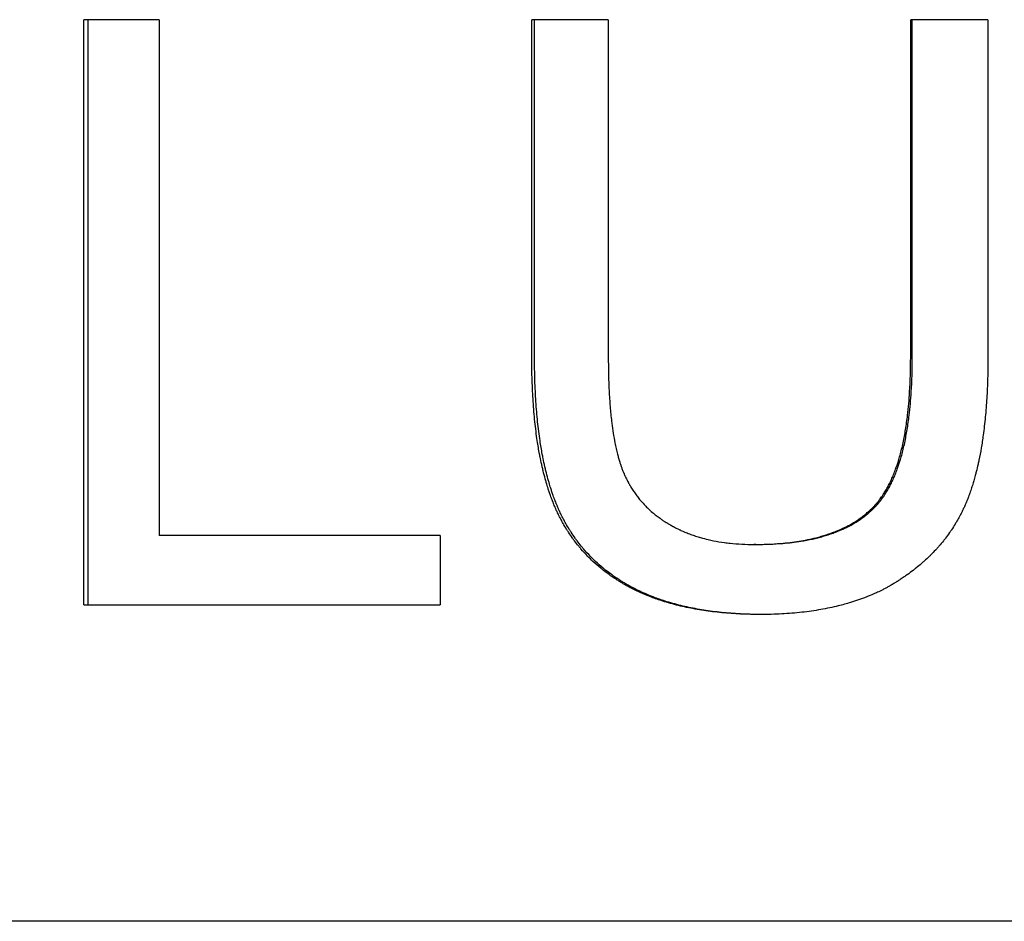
# Model space of a CAD drawing. Extents: x 0 to 11.5, y -3.1 to 8.
# Tile 5 of 11: x 7.21 to 7.816, y 4.27 to 4.825. Entities that reach past the tile are written whole.
import ezdxf

# ---------------------------------------------------------------- set-up
doc = ezdxf.new("R2010")
doc.units = 0
doc.header["$MEASUREMENT"] = 0
doc.layers.get('0').update_dxf_attribs({"linetype": 'CONTINUOUS'})

msp = doc.modelspace()

# ---------------------------------------------------------------- linework, layer by layer
for p, q in [((7.29588, 4.82486), (7.24964, 4.82486)), ((7.24964, 4.46486), (7.24964, 4.82486)), ((7.29588, 4.82486), (7.29588, 4.50739)), ((7.5725, 4.82486), (7.52539, 4.82486)), ((7.52539, 4.61687), (7.52539, 4.82486)), ((7.5725, 4.82486), (7.5725, 4.61715)), ((7.75865, 4.61715), (7.75865, 4.82486)), ((7.8062, 4.82486), (7.75865, 4.82486)), ((7.8062, 4.82486), (7.8062, 4.61687)), ((7.46897, 4.50739), (7.29588, 4.50739)), ((7.46897, 4.50739), (7.46897, 4.46486)), ((7.66341, 4.50191), (7.66213, 4.50191)), ((7.24964, 4.46486), (7.46897, 4.46486)), ((11.27, 4.27), (4.87, 4.27))]:
    msp.add_line(p, q)
for points in [[(7.25221, 4.46486), (7.25221, 4.58486), (7.25221, 4.70486), (7.25221, 4.82486)], [(7.52709, 4.61687), (7.52709, 4.6862), (7.52709, 4.75553), (7.52709, 4.82486)], [(7.75962, 4.61715), (7.75962, 4.68639), (7.75962, 4.75562), (7.75962, 4.82486)]]:
    msp.add_open_spline(points, degree=3)
for points, knots in [([(7.66622, 4.45883), (7.66204, 4.45883), (7.65796, 4.45892), (7.65398, 4.4591), (7.65, 4.45928), (7.64611, 4.45955), (7.64232, 4.45992), (7.64042, 4.4601), (7.63855, 4.4603), (7.6367, 4.46053), (7.633, 4.46098), (7.6294, 4.46153), (7.62589, 4.46216), (7.62414, 4.46248), (7.62241, 4.46282), (7.6207, 4.46318), (7.61729, 4.46391), (7.61397, 4.46472), (7.61075, 4.46563), (7.60913, 4.46609), (7.60755, 4.46656), (7.60598, 4.46706), (7.60364, 4.46781), (7.60134, 4.46861), (7.5991, 4.46946), (7.59724, 4.47017), (7.59541, 4.47091), (7.59361, 4.47169), (7.59326, 4.47185), (7.5929, 4.47201), (7.59254, 4.47217), (7.59148, 4.47264), (7.59042, 4.47313), (7.58938, 4.47363), (7.58886, 4.47388), (7.58835, 4.47414), (7.58783, 4.4744), (7.58732, 4.47465), (7.58681, 4.47491), (7.5863, 4.47518), (7.58613, 4.47527), (7.58596, 4.47535), (7.5858, 4.47544), (7.58529, 4.47571), (7.58479, 4.47598), (7.58429, 4.47625), (7.58396, 4.47643), (7.58363, 4.47661), (7.5833, 4.4768), (7.58314, 4.47689), (7.58297, 4.47698), (7.58281, 4.47708), (7.58232, 4.47735), (7.58183, 4.47763), (7.58135, 4.47792), (7.58102, 4.47811), (7.5807, 4.4783), (7.58038, 4.47849), (7.57974, 4.47887), (7.57911, 4.47926), (7.57848, 4.47965), (7.57817, 4.47985), (7.57785, 4.48005), (7.57754, 4.48025), (7.57661, 4.48085), (7.57569, 4.48146), (7.57478, 4.48208), (7.57418, 4.48249), (7.57358, 4.48291), (7.57299, 4.48333), (7.57181, 4.48418), (7.57065, 4.48505), (7.56951, 4.48594), (7.56894, 4.48638), (7.56838, 4.48683), (7.56782, 4.48729), (7.56615, 4.48865), (7.56454, 4.49006), (7.56298, 4.49152), (7.56194, 4.49249), (7.56092, 4.49348), (7.55993, 4.49449), (7.55844, 4.49601), (7.557, 4.49757), (7.55562, 4.49918), (7.55516, 4.49971), (7.55471, 4.50025), (7.55426, 4.5008), (7.55336, 4.50189), (7.55249, 4.50301), (7.55164, 4.50414), (7.55121, 4.50471), (7.55079, 4.50528), (7.55038, 4.50585), (7.54955, 4.50701), (7.54875, 4.50818), (7.54797, 4.50938), (7.54758, 4.50997), (7.5472, 4.51058), (7.54682, 4.51118), (7.54607, 4.5124), (7.54534, 4.51363), (7.54463, 4.51489), (7.54428, 4.51552), (7.54393, 4.51615), (7.54359, 4.51679), (7.54308, 4.51774), (7.54258, 4.51871), (7.5421, 4.51969), (7.54193, 4.52002), (7.54177, 4.52035), (7.54161, 4.52068), (7.54138, 4.52117), (7.54114, 4.52167), (7.54091, 4.52217), (7.54083, 4.52233), (7.54076, 4.5225), (7.54068, 4.52267), (7.54053, 4.523), (7.54038, 4.52334), (7.54023, 4.52367), (7.54015, 4.52384), (7.54008, 4.52401), (7.54, 4.52418), (7.53985, 4.52452), (7.53971, 4.52486), (7.53956, 4.5252), (7.53934, 4.52571), (7.53913, 4.52622), (7.53892, 4.52674), (7.53885, 4.52691), (7.53878, 4.52708), (7.53871, 4.52726), (7.53857, 4.5276), (7.53843, 4.52795), (7.53829, 4.5283), (7.53822, 4.52848), (7.53815, 4.52865), (7.53808, 4.52883), (7.53795, 4.52918), (7.53781, 4.52953), (7.53768, 4.52989), (7.53761, 4.53007), (7.53754, 4.53025), (7.53748, 4.53043), (7.53728, 4.53096), (7.53708, 4.5315), (7.53689, 4.53205), (7.53676, 4.53241), (7.53663, 4.53278), (7.5365, 4.53315), (7.53624, 4.53388), (7.53599, 4.53463), (7.53575, 4.53538), (7.53562, 4.53575), (7.5355, 4.53613), (7.53538, 4.53651), (7.53502, 4.53765), (7.53466, 4.53881), (7.53432, 4.53998), (7.53409, 4.54076), (7.53387, 4.54155), (7.53365, 4.54235), (7.53321, 4.54395), (7.53278, 4.54558), (7.53238, 4.54724), (7.53218, 4.54806), (7.53198, 4.5489), (7.53178, 4.54975), (7.5314, 4.55144), (7.53103, 4.55316), (7.53067, 4.55491), (7.5305, 4.55579), (7.53033, 4.55667), (7.53016, 4.55756), (7.52966, 4.56024), (7.5292, 4.56299), (7.52877, 4.5658), (7.52849, 4.56768), (7.52823, 4.56959), (7.52798, 4.57153), (7.52749, 4.57541), (7.52706, 4.57942), (7.52671, 4.58355), (7.52654, 4.58561), (7.52638, 4.58771), (7.52624, 4.58984), (7.52596, 4.59409), (7.52574, 4.59848), (7.5256, 4.60298), (7.52546, 4.60749), (7.52539, 4.61212), (7.52539, 4.61687)], [0, 0, 0, 0, 0.125, 0.125, 0.125, 0.25, 0.25, 0.25, 0.3125, 0.3125, 0.3125, 0.4375, 0.4375, 0.4375, 0.5, 0.5, 0.5, 0.625, 0.625, 0.625, 0.6875, 0.6875, 0.6875, 0.78125, 0.78125, 0.78125, 0.859375, 0.859375, 0.859375, 0.875, 0.875, 0.875, 0.921875, 0.921875, 0.921875, 0.945312, 0.945312, 0.945312, 0.96875, 0.96875, 0.96875, 0.976562, 0.976562, 0.976562, 1, 1, 1, 1.015625, 1.015625, 1.015625, 1.023438, 1.023438, 1.023438, 1.046875, 1.046875, 1.046875, 1.0625, 1.0625, 1.0625, 1.09375, 1.09375, 1.09375, 1.109375, 1.109375, 1.109375, 1.15625, 1.15625, 1.15625, 1.1875, 1.1875, 1.1875, 1.25, 1.25, 1.25, 1.28125, 1.28125, 1.28125, 1.375, 1.375, 1.375, 1.4375, 1.4375, 1.4375, 1.53125, 1.53125, 1.53125, 1.5625, 1.5625, 1.5625, 1.625, 1.625, 1.625, 1.65625, 1.65625, 1.65625, 1.71875, 1.71875, 1.71875, 1.75, 1.75, 1.75, 1.8125, 1.8125, 1.8125, 1.84375, 1.84375, 1.84375, 1.890625, 1.890625, 1.890625, 1.90625, 1.90625, 1.90625, 1.929688, 1.929688, 1.929688, 1.9375, 1.9375, 1.9375, 1.953125, 1.953125, 1.953125, 1.960938, 1.960938, 1.960938, 1.976562, 1.976562, 1.976562, 2, 2, 2, 2.007812, 2.007812, 2.007812, 2.023438, 2.023438, 2.023438, 2.03125, 2.03125, 2.03125, 2.046875, 2.046875, 2.046875, 2.054688, 2.054688, 2.054688, 2.078125, 2.078125, 2.078125, 2.09375, 2.09375, 2.09375, 2.125, 2.125, 2.125, 2.140625, 2.140625, 2.140625, 2.1875, 2.1875, 2.1875, 2.21875, 2.21875, 2.21875, 2.28125, 2.28125, 2.28125, 2.3125, 2.3125, 2.3125, 2.375, 2.375, 2.375, 2.40625, 2.40625, 2.40625, 2.5, 2.5, 2.5, 2.5625, 2.5625, 2.5625, 2.6875, 2.6875, 2.6875, 2.75, 2.75, 2.75, 2.875, 2.875, 2.875, 3, 3, 3, 3]), ([(7.66684, 4.45883), (7.6629, 4.45884), (7.65905, 4.45893), (7.65528, 4.4591), (7.65131, 4.45928), (7.64743, 4.45955), (7.64365, 4.45992), (7.64176, 4.4601), (7.6399, 4.4603), (7.63805, 4.46053), (7.63437, 4.46098), (7.63078, 4.46153), (7.62728, 4.46216), (7.62553, 4.46248), (7.62381, 4.46282), (7.6221, 4.46318), (7.6187, 4.46391), (7.61539, 4.46472), (7.61218, 4.46563), (7.61058, 4.46609), (7.60899, 4.46656), (7.60743, 4.46706), (7.60509, 4.46781), (7.60281, 4.46861), (7.60057, 4.46946), (7.59983, 4.46974), (7.59909, 4.47003), (7.59836, 4.47033), (7.59726, 4.47077), (7.59618, 4.47123), (7.5951, 4.47169), (7.59475, 4.47185), (7.59439, 4.47201), (7.59404, 4.47217), (7.59333, 4.47248), (7.59262, 4.47281), (7.59193, 4.47314), (7.59158, 4.4733), (7.59123, 4.47347), (7.59088, 4.47363), (7.59037, 4.47388), (7.58985, 4.47414), (7.58934, 4.4744), (7.58917, 4.47448), (7.589, 4.47457), (7.58883, 4.47465), (7.58849, 4.47483), (7.58815, 4.475), (7.58781, 4.47518), (7.58765, 4.47527), (7.58748, 4.47535), (7.58731, 4.47544), (7.58697, 4.47562), (7.58664, 4.4758), (7.58631, 4.47598), (7.58614, 4.47607), (7.58598, 4.47616), (7.58581, 4.47625), (7.58548, 4.47643), (7.58515, 4.47661), (7.58482, 4.4768), (7.58466, 4.47689), (7.5845, 4.47698), (7.58433, 4.47708), (7.58384, 4.47735), (7.58336, 4.47763), (7.58287, 4.47792), (7.58255, 4.47811), (7.58223, 4.4783), (7.58191, 4.47849), (7.58127, 4.47887), (7.58064, 4.47926), (7.58002, 4.47965), (7.5797, 4.47985), (7.57939, 4.48005), (7.57908, 4.48025), (7.57815, 4.48085), (7.57723, 4.48146), (7.57633, 4.48208), (7.57573, 4.48249), (7.57513, 4.48291), (7.57454, 4.48333), (7.57336, 4.48418), (7.57221, 4.48505), (7.57107, 4.48594), (7.57051, 4.48638), (7.56995, 4.48683), (7.56939, 4.48729), (7.56773, 4.48865), (7.56612, 4.49006), (7.56456, 4.49152), (7.56353, 4.49249), (7.56251, 4.49348), (7.56152, 4.49449), (7.56004, 4.49601), (7.55861, 4.49757), (7.55723, 4.49918), (7.55677, 4.49971), (7.55632, 4.50025), (7.55587, 4.5008), (7.55497, 4.50189), (7.5541, 4.50301), (7.55326, 4.50414), (7.55283, 4.50471), (7.55242, 4.50528), (7.552, 4.50585), (7.55118, 4.50701), (7.55038, 4.50818), (7.54961, 4.50938), (7.54922, 4.50997), (7.54884, 4.51058), (7.54846, 4.51118), (7.54771, 4.5124), (7.54698, 4.51363), (7.54628, 4.51489), (7.54592, 4.51552), (7.54558, 4.51615), (7.54524, 4.51679), (7.54473, 4.51774), (7.54423, 4.51871), (7.54374, 4.51969), (7.54358, 4.52002), (7.54342, 4.52035), (7.54327, 4.52068), (7.54303, 4.52117), (7.54279, 4.52167), (7.54256, 4.52217), (7.54249, 4.52233), (7.54241, 4.5225), (7.54233, 4.52267), (7.54218, 4.523), (7.54203, 4.52334), (7.54188, 4.52367), (7.54181, 4.52384), (7.54173, 4.52401), (7.54166, 4.52418), (7.54151, 4.52452), (7.54136, 4.52486), (7.54122, 4.5252), (7.54115, 4.52537), (7.54107, 4.52554), (7.541, 4.52571), (7.54086, 4.52605), (7.54072, 4.52639), (7.54058, 4.52674), (7.54051, 4.52691), (7.54044, 4.52708), (7.54037, 4.52726), (7.54023, 4.5276), (7.54009, 4.52795), (7.53995, 4.5283), (7.53988, 4.52848), (7.53981, 4.52865), (7.53975, 4.52883), (7.53961, 4.52918), (7.53948, 4.52953), (7.53934, 4.52989), (7.53927, 4.53007), (7.53921, 4.53025), (7.53914, 4.53043), (7.53894, 4.53096), (7.53875, 4.5315), (7.53855, 4.53205), (7.53842, 4.53241), (7.53829, 4.53278), (7.53817, 4.53315), (7.53791, 4.53388), (7.53766, 4.53463), (7.53742, 4.53538), (7.53729, 4.53575), (7.53717, 4.53613), (7.53705, 4.53651), (7.53669, 4.53765), (7.53634, 4.53881), (7.53599, 4.53998), (7.53577, 4.54076), (7.53554, 4.54155), (7.53532, 4.54235), (7.53488, 4.54395), (7.53446, 4.54558), (7.53406, 4.54724), (7.53386, 4.54806), (7.53366, 4.5489), (7.53347, 4.54975), (7.53308, 4.55144), (7.53271, 4.55316), (7.53236, 4.55491), (7.53218, 4.55579), (7.53201, 4.55667), (7.53185, 4.55756), (7.53135, 4.56024), (7.53089, 4.56299), (7.53046, 4.5658), (7.53018, 4.56768), (7.52992, 4.56959), (7.52967, 4.57153), (7.52918, 4.57541), (7.52876, 4.57942), (7.52841, 4.58355), (7.52824, 4.58561), (7.52808, 4.58771), (7.52794, 4.58984), (7.52766, 4.59409), (7.52745, 4.59848), (7.5273, 4.60298), (7.52716, 4.60749), (7.52709, 4.61212), (7.52709, 4.61687)], [0.006435, 0.006435, 0.006435, 0.006435, 0.125, 0.125, 0.125, 0.25, 0.25, 0.25, 0.3125, 0.3125, 0.3125, 0.4375, 0.4375, 0.4375, 0.5, 0.5, 0.5, 0.625, 0.625, 0.625, 0.6875, 0.6875, 0.6875, 0.78125, 0.78125, 0.78125, 0.8125, 0.8125, 0.8125, 0.859375, 0.859375, 0.859375, 0.875, 0.875, 0.875, 0.90625, 0.90625, 0.90625, 0.921875, 0.921875, 0.921875, 0.945312, 0.945312, 0.945312, 0.953125, 0.953125, 0.953125, 0.96875, 0.96875, 0.96875, 0.976562, 0.976562, 0.976562, 0.992188, 0.992188, 0.992188, 1, 1, 1, 1.015625, 1.015625, 1.015625, 1.023438, 1.023438, 1.023438, 1.046875, 1.046875, 1.046875, 1.0625, 1.0625, 1.0625, 1.09375, 1.09375, 1.09375, 1.109375, 1.109375, 1.109375, 1.15625, 1.15625, 1.15625, 1.1875, 1.1875, 1.1875, 1.25, 1.25, 1.25, 1.28125, 1.28125, 1.28125, 1.375, 1.375, 1.375, 1.4375, 1.4375, 1.4375, 1.53125, 1.53125, 1.53125, 1.5625, 1.5625, 1.5625, 1.625, 1.625, 1.625, 1.65625, 1.65625, 1.65625, 1.71875, 1.71875, 1.71875, 1.75, 1.75, 1.75, 1.8125, 1.8125, 1.8125, 1.84375, 1.84375, 1.84375, 1.890625, 1.890625, 1.890625, 1.90625, 1.90625, 1.90625, 1.929688, 1.929688, 1.929688, 1.9375, 1.9375, 1.9375, 1.953125, 1.953125, 1.953125, 1.960938, 1.960938, 1.960938, 1.976562, 1.976562, 1.976562, 1.984375, 1.984375, 1.984375, 2, 2, 2, 2.007812, 2.007812, 2.007812, 2.023438, 2.023438, 2.023438, 2.03125, 2.03125, 2.03125, 2.046875, 2.046875, 2.046875, 2.054688, 2.054688, 2.054688, 2.078125, 2.078125, 2.078125, 2.09375, 2.09375, 2.09375, 2.125, 2.125, 2.125, 2.140625, 2.140625, 2.140625, 2.1875, 2.1875, 2.1875, 2.21875, 2.21875, 2.21875, 2.28125, 2.28125, 2.28125, 2.3125, 2.3125, 2.3125, 2.375, 2.375, 2.375, 2.40625, 2.40625, 2.40625, 2.5, 2.5, 2.5, 2.5625, 2.5625, 2.5625, 2.6875, 2.6875, 2.6875, 2.75, 2.75, 2.75, 2.875, 2.875, 2.875, 3, 3, 3, 3]), ([(7.5725, 4.61715), (7.5725, 4.61326), (7.57254, 4.6095), (7.57263, 4.60587), (7.57272, 4.60224), (7.57285, 4.59873), (7.57303, 4.59535), (7.57312, 4.59366), (7.57322, 4.59201), (7.57333, 4.59038), (7.57355, 4.58713), (7.57382, 4.584), (7.57413, 4.58101), (7.57429, 4.57951), (7.57446, 4.57804), (7.57463, 4.57661), (7.5749, 4.57446), (7.57519, 4.57238), (7.57551, 4.57037), (7.57583, 4.56836), (7.57617, 4.56642), (7.57653, 4.56455), (7.57666, 4.56393), (7.57678, 4.56332), (7.57691, 4.56271), (7.57717, 4.5615), (7.57743, 4.56032), (7.57771, 4.55917), (7.57785, 4.5586), (7.57799, 4.55803), (7.57814, 4.55747), (7.57835, 4.55663), (7.57858, 4.55581), (7.57881, 4.55501), (7.57903, 4.55421), (7.57927, 4.55343), (7.57951, 4.55266), (7.57971, 4.55202), (7.57992, 4.55139), (7.58013, 4.55078), (7.58017, 4.55066), (7.58021, 4.55054), (7.58026, 4.55041), (7.58047, 4.54981), (7.58069, 4.54921), (7.58091, 4.54863), (7.58104, 4.54828), (7.58117, 4.54793), (7.58131, 4.54759), (7.58145, 4.54724), (7.58158, 4.5469), (7.58173, 4.54656), (7.58177, 4.54644), (7.58182, 4.54633), (7.58187, 4.54622), (7.58196, 4.54599), (7.58206, 4.54576), (7.58216, 4.54554), (7.5822, 4.54543), (7.58225, 4.54531), (7.5823, 4.5452), (7.58245, 4.54487), (7.5826, 4.54453), (7.58275, 4.5442), (7.58285, 4.54398), (7.58295, 4.54376), (7.58306, 4.54354), (7.58326, 4.5431), (7.58347, 4.54266), (7.58369, 4.54223), (7.5838, 4.54201), (7.5839, 4.54179), (7.58401, 4.54158), (7.58423, 4.54115), (7.58445, 4.54072), (7.58468, 4.5403), (7.58479, 4.54009), (7.58491, 4.53988), (7.58502, 4.53967), (7.58537, 4.53904), (7.58573, 4.53841), (7.58609, 4.5378), (7.58633, 4.53739), (7.58658, 4.53698), (7.58683, 4.53658), (7.58733, 4.53577), (7.58785, 4.53498), (7.58839, 4.5342), (7.58865, 4.53381), (7.58893, 4.53342), (7.5892, 4.53304), (7.58975, 4.53227), (7.59032, 4.53151), (7.5909, 4.53077), (7.59119, 4.5304), (7.59149, 4.53004), (7.59179, 4.52967), (7.59269, 4.52858), (7.59363, 4.52752), (7.5946, 4.52649), (7.59525, 4.5258), (7.59591, 4.52512), (7.59659, 4.52446), (7.59762, 4.52347), (7.59867, 4.52251), (7.59977, 4.52157), (7.60014, 4.52126), (7.6005, 4.52095), (7.60088, 4.52065), (7.60162, 4.52004), (7.60239, 4.51945), (7.60317, 4.51886), (7.60356, 4.51857), (7.60395, 4.51828), (7.60435, 4.518), (7.60494, 4.51757), (7.60555, 4.51715), (7.60616, 4.51674), (7.60637, 4.5166), (7.60657, 4.51647), (7.60678, 4.51633), (7.6072, 4.51606), (7.60761, 4.51579), (7.60804, 4.51553), (7.60825, 4.5154), (7.60846, 4.51526), (7.60867, 4.51513), (7.60899, 4.51494), (7.60931, 4.51474), (7.60964, 4.51455), (7.60975, 4.51449), (7.60985, 4.51442), (7.60996, 4.51436), (7.61018, 4.51423), (7.6104, 4.5141), (7.61062, 4.51398), (7.61073, 4.51392), (7.61084, 4.51385), (7.61095, 4.51379), (7.61128, 4.5136), (7.61161, 4.51342), (7.61194, 4.51324), (7.61216, 4.51311), (7.61239, 4.51299), (7.61261, 4.51287), (7.61306, 4.51263), (7.61351, 4.5124), (7.61396, 4.51217), (7.61419, 4.51205), (7.61442, 4.51194), (7.61465, 4.51182), (7.6151, 4.51159), (7.61556, 4.51137), (7.61603, 4.51115), (7.61626, 4.51104), (7.61649, 4.51093), (7.61672, 4.51082), (7.61742, 4.5105), (7.61813, 4.51018), (7.61884, 4.50988), (7.61931, 4.50967), (7.61979, 4.50947), (7.62027, 4.50927), (7.62124, 4.50888), (7.62221, 4.5085), (7.6232, 4.50814), (7.62369, 4.50796), (7.62419, 4.50778), (7.62469, 4.50761), (7.62569, 4.50727), (7.6267, 4.50694), (7.62772, 4.50662), (7.62824, 4.50646), (7.62875, 4.50631), (7.62927, 4.50616), (7.63082, 4.50571), (7.63241, 4.5053), (7.63402, 4.50492), (7.63509, 4.50467), (7.63618, 4.50444), (7.63727, 4.50422), (7.63947, 4.50378), (7.64171, 4.5034), (7.64401, 4.50308), (7.64515, 4.50293), (7.64631, 4.50279), (7.64748, 4.50266), (7.64983, 4.50241), (7.65222, 4.50222), (7.65466, 4.50209), (7.6571, 4.50197), (7.65959, 4.50191), (7.66213, 4.50191)], [0, 0, 0, 0, 0.125, 0.125, 0.125, 0.25, 0.25, 0.25, 0.3125, 0.3125, 0.3125, 0.4375, 0.4375, 0.4375, 0.5, 0.5, 0.5, 0.59375, 0.59375, 0.59375, 0.6875, 0.6875, 0.6875, 0.71875, 0.71875, 0.71875, 0.78125, 0.78125, 0.78125, 0.8125, 0.8125, 0.8125, 0.859375, 0.859375, 0.859375, 0.90625, 0.90625, 0.90625, 0.945312, 0.945312, 0.945312, 0.953125, 0.953125, 0.953125, 0.992188, 0.992188, 0.992188, 1.015625, 1.015625, 1.015625, 1.039062, 1.039062, 1.039062, 1.046875, 1.046875, 1.046875, 1.0625, 1.0625, 1.0625, 1.070312, 1.070312, 1.070312, 1.09375, 1.09375, 1.09375, 1.109375, 1.109375, 1.109375, 1.140625, 1.140625, 1.140625, 1.15625, 1.15625, 1.15625, 1.1875, 1.1875, 1.1875, 1.203125, 1.203125, 1.203125, 1.25, 1.25, 1.25, 1.28125, 1.28125, 1.28125, 1.34375, 1.34375, 1.34375, 1.375, 1.375, 1.375, 1.4375, 1.4375, 1.4375, 1.46875, 1.46875, 1.46875, 1.5625, 1.5625, 1.5625, 1.625, 1.625, 1.625, 1.71875, 1.71875, 1.71875, 1.75, 1.75, 1.75, 1.8125, 1.8125, 1.8125, 1.84375, 1.84375, 1.84375, 1.890625, 1.890625, 1.890625, 1.90625, 1.90625, 1.90625, 1.9375, 1.9375, 1.9375, 1.953125, 1.953125, 1.953125, 1.976562, 1.976562, 1.976562, 1.984375, 1.984375, 1.984375, 2, 2, 2, 2.007812, 2.007812, 2.007812, 2.03125, 2.03125, 2.03125, 2.046875, 2.046875, 2.046875, 2.078125, 2.078125, 2.078125, 2.09375, 2.09375, 2.09375, 2.125, 2.125, 2.125, 2.140625, 2.140625, 2.140625, 2.1875, 2.1875, 2.1875, 2.21875, 2.21875, 2.21875, 2.28125, 2.28125, 2.28125, 2.3125, 2.3125, 2.3125, 2.375, 2.375, 2.375, 2.40625, 2.40625, 2.40625, 2.5, 2.5, 2.5, 2.5625, 2.5625, 2.5625, 2.6875, 2.6875, 2.6875, 2.75, 2.75, 2.75, 2.875, 2.875, 2.875, 3, 3, 3, 3]), ([(7.66213, 4.50191), (7.66791, 4.50191), (7.67341, 4.50213), (7.67864, 4.50257), (7.68256, 4.5029), (7.68632, 4.50336), (7.68994, 4.50394), (7.69355, 4.50452), (7.697, 4.50522), (7.70031, 4.50605), (7.70141, 4.50633), (7.70249, 4.50662), (7.70356, 4.50692), (7.70569, 4.50753), (7.70775, 4.50819), (7.70975, 4.50891), (7.71074, 4.50927), (7.71172, 4.50964), (7.71269, 4.51003), (7.71413, 4.51061), (7.71554, 4.51122), (7.7169, 4.51186), (7.71736, 4.51208), (7.71781, 4.51229), (7.71826, 4.51252), (7.71915, 4.51296), (7.72003, 4.51341), (7.72089, 4.51388), (7.72132, 4.51412), (7.72174, 4.51436), (7.72216, 4.5146), (7.72301, 4.51508), (7.72383, 4.51558), (7.72464, 4.51609), (7.72504, 4.51635), (7.72544, 4.5166), (7.72584, 4.51687), (7.72663, 4.51739), (7.7274, 4.51793), (7.72816, 4.51848), (7.72854, 4.51876), (7.72891, 4.51904), (7.72928, 4.51932), (7.73002, 4.51989), (7.73074, 4.52047), (7.73144, 4.52106), (7.73179, 4.52136), (7.73214, 4.52166), (7.73249, 4.52196), (7.733, 4.52242), (7.73351, 4.52288), (7.734, 4.52336), (7.73417, 4.52351), (7.73433, 4.52367), (7.73449, 4.52383), (7.73482, 4.52415), (7.73514, 4.52447), (7.73546, 4.52479), (7.73562, 4.52496), (7.73578, 4.52512), (7.73593, 4.52528), (7.73617, 4.52553), (7.7364, 4.52578), (7.73663, 4.52603), (7.73671, 4.52611), (7.73678, 4.52619), (7.73686, 4.52628), (7.73701, 4.52645), (7.73717, 4.52662), (7.73732, 4.52679), (7.73739, 4.52688), (7.73747, 4.52696), (7.73754, 4.52705), (7.73769, 4.52722), (7.73784, 4.5274), (7.73799, 4.52758), (7.73807, 4.52766), (7.73814, 4.52775), (7.73821, 4.52784), (7.73836, 4.52802), (7.73851, 4.5282), (7.73866, 4.52838), (7.73873, 4.52847), (7.7388, 4.52856), (7.73888, 4.52866), (7.73909, 4.52893), (7.73931, 4.52921), (7.73953, 4.52949), (7.73967, 4.52968), (7.73981, 4.52987), (7.73995, 4.53006), (7.74024, 4.53044), (7.74052, 4.53083), (7.74079, 4.53122), (7.74093, 4.53142), (7.74107, 4.53162), (7.74121, 4.53182), (7.74162, 4.53242), (7.74202, 4.53304), (7.74241, 4.53367), (7.74268, 4.53409), (7.74294, 4.53451), (7.7432, 4.53495), (7.74371, 4.53581), (7.74421, 4.5367), (7.7447, 4.53762), (7.74495, 4.53808), (7.74519, 4.53854), (7.74543, 4.53901), (7.7459, 4.53995), (7.74637, 4.54092), (7.74682, 4.54191), (7.74704, 4.5424), (7.74726, 4.54291), (7.74748, 4.54341), (7.74792, 4.54443), (7.74835, 4.54547), (7.74876, 4.54654), (7.74896, 4.54707), (7.74917, 4.54761), (7.74937, 4.54816), (7.74997, 4.5498), (7.75054, 4.55149), (7.75108, 4.55325), (7.75144, 4.55441), (7.75178, 4.55561), (7.75212, 4.55682), (7.75279, 4.55926), (7.75341, 4.5618), (7.75397, 4.56444), (7.75426, 4.56576), (7.75453, 4.5671), (7.75478, 4.56847), (7.7553, 4.57121), (7.75576, 4.57405), (7.75618, 4.577), (7.75638, 4.57847), (7.75658, 4.57996), (7.75676, 4.58149), (7.7573, 4.58605), (7.75772, 4.59084), (7.75803, 4.59586), (7.75844, 4.60255), (7.75865, 4.60965), (7.75865, 4.61715)], [0, 0, 0, 0, 0.166667, 0.166667, 0.166667, 0.291667, 0.291667, 0.291667, 0.416667, 0.416667, 0.416667, 0.458333, 0.458333, 0.458333, 0.541667, 0.541667, 0.541667, 0.583333, 0.583333, 0.583333, 0.645833, 0.645833, 0.645833, 0.666667, 0.666667, 0.666667, 0.708333, 0.708333, 0.708333, 0.729167, 0.729167, 0.729167, 0.770833, 0.770833, 0.770833, 0.791667, 0.791667, 0.791667, 0.833333, 0.833333, 0.833333, 0.854167, 0.854167, 0.854167, 0.895833, 0.895833, 0.895833, 0.916667, 0.916667, 0.916667, 0.947917, 0.947917, 0.947917, 0.958333, 0.958333, 0.958333, 0.979167, 0.979167, 0.979167, 0.989583, 0.989583, 0.989583, 1.005208, 1.005208, 1.005208, 1.010417, 1.010417, 1.010417, 1.020833, 1.020833, 1.020833, 1.026042, 1.026042, 1.026042, 1.036458, 1.036458, 1.036458, 1.041667, 1.041667, 1.041667, 1.052083, 1.052083, 1.052083, 1.057292, 1.057292, 1.057292, 1.072917, 1.072917, 1.072917, 1.083333, 1.083333, 1.083333, 1.104167, 1.104167, 1.104167, 1.114583, 1.114583, 1.114583, 1.145833, 1.145833, 1.145833, 1.166667, 1.166667, 1.166667, 1.208333, 1.208333, 1.208333, 1.229167, 1.229167, 1.229167, 1.270833, 1.270833, 1.270833, 1.291667, 1.291667, 1.291667, 1.333333, 1.333333, 1.333333, 1.354167, 1.354167, 1.354167, 1.416667, 1.416667, 1.416667, 1.458333, 1.458333, 1.458333, 1.541667, 1.541667, 1.541667, 1.583333, 1.583333, 1.583333, 1.666667, 1.666667, 1.666667, 1.708333, 1.708333, 1.708333, 1.833333, 1.833333, 1.833333, 2, 2, 2, 2]), ([(7.66341, 4.50191), (7.66917, 4.50191), (7.67465, 4.50213), (7.67986, 4.50257), (7.68377, 4.5029), (7.68752, 4.50336), (7.69112, 4.50394), (7.69232, 4.50413), (7.69351, 4.50434), (7.69467, 4.50456), (7.697, 4.505), (7.69927, 4.5055), (7.70146, 4.50605), (7.70256, 4.50633), (7.70364, 4.50662), (7.7047, 4.50692), (7.70683, 4.50753), (7.70888, 4.50819), (7.71087, 4.50891), (7.71187, 4.50927), (7.71284, 4.50964), (7.7138, 4.51003), (7.71524, 4.51061), (7.71664, 4.51122), (7.71801, 4.51186), (7.71846, 4.51208), (7.71891, 4.51229), (7.71936, 4.51252), (7.72025, 4.51296), (7.72112, 4.51341), (7.72198, 4.51388), (7.72241, 4.51412), (7.72283, 4.51436), (7.72325, 4.5146), (7.72409, 4.51508), (7.72491, 4.51558), (7.72572, 4.51609), (7.72612, 4.51635), (7.72652, 4.5166), (7.72691, 4.51687), (7.7277, 4.51739), (7.72847, 4.51793), (7.72923, 4.51848), (7.7296, 4.51876), (7.72997, 4.51904), (7.73034, 4.51932), (7.7309, 4.51975), (7.73144, 4.52018), (7.73197, 4.52062), (7.73215, 4.52077), (7.73232, 4.52091), (7.7325, 4.52106), (7.73285, 4.52136), (7.7332, 4.52166), (7.73354, 4.52196), (7.73371, 4.52212), (7.73388, 4.52227), (7.73405, 4.52242), (7.7343, 4.52265), (7.73456, 4.52289), (7.7348, 4.52312), (7.73505, 4.52335), (7.7353, 4.52359), (7.73554, 4.52383), (7.73562, 4.52391), (7.73571, 4.52399), (7.73579, 4.52407), (7.73595, 4.52423), (7.73611, 4.52439), (7.73627, 4.52455), (7.73635, 4.52463), (7.73643, 4.52471), (7.73651, 4.52479), (7.73666, 4.52496), (7.73682, 4.52512), (7.73698, 4.52528), (7.73706, 4.52536), (7.73713, 4.52545), (7.73721, 4.52553), (7.73737, 4.52569), (7.73752, 4.52586), (7.73767, 4.52603), (7.73775, 4.52611), (7.73783, 4.52619), (7.7379, 4.52628), (7.73805, 4.52645), (7.73821, 4.52662), (7.73836, 4.52679), (7.73843, 4.52688), (7.73851, 4.52696), (7.73858, 4.52705), (7.73873, 4.52722), (7.73888, 4.5274), (7.73903, 4.52758), (7.7391, 4.52766), (7.73918, 4.52775), (7.73925, 4.52784), (7.7394, 4.52802), (7.73955, 4.5282), (7.73969, 4.52838), (7.73976, 4.52847), (7.73984, 4.52856), (7.73991, 4.52866), (7.74013, 4.52893), (7.74034, 4.52921), (7.74056, 4.52949), (7.7407, 4.52968), (7.74084, 4.52987), (7.74098, 4.53006), (7.74127, 4.53044), (7.74155, 4.53083), (7.74182, 4.53122), (7.74196, 4.53142), (7.7421, 4.53162), (7.74223, 4.53182), (7.74264, 4.53242), (7.74304, 4.53304), (7.74344, 4.53367), (7.7437, 4.53409), (7.74396, 4.53451), (7.74422, 4.53495), (7.74473, 4.53581), (7.74523, 4.5367), (7.74572, 4.53762), (7.74596, 4.53808), (7.7462, 4.53854), (7.74644, 4.53901), (7.74692, 4.53995), (7.74738, 4.54092), (7.74783, 4.54191), (7.74805, 4.5424), (7.74827, 4.54291), (7.74849, 4.54341), (7.74893, 4.54443), (7.74935, 4.54547), (7.74976, 4.54654), (7.74997, 4.54707), (7.75017, 4.54761), (7.75037, 4.54816), (7.75097, 4.5498), (7.75153, 4.55149), (7.75207, 4.55325), (7.75243, 4.55441), (7.75278, 4.55561), (7.75311, 4.55682), (7.75378, 4.55926), (7.7544, 4.5618), (7.75496, 4.56444), (7.75524, 4.56576), (7.75551, 4.5671), (7.75577, 4.56847), (7.75628, 4.57121), (7.75675, 4.57405), (7.75716, 4.577), (7.75736, 4.57847), (7.75755, 4.57996), (7.75773, 4.58149), (7.75827, 4.58605), (7.7587, 4.59084), (7.75901, 4.59586), (7.75942, 4.60255), (7.75962, 4.60965), (7.75962, 4.61715)], [0, 0, 0, 0, 0.166667, 0.166667, 0.166667, 0.291667, 0.291667, 0.291667, 0.333333, 0.333333, 0.333333, 0.416667, 0.416667, 0.416667, 0.458333, 0.458333, 0.458333, 0.541667, 0.541667, 0.541667, 0.583333, 0.583333, 0.583333, 0.645833, 0.645833, 0.645833, 0.666667, 0.666667, 0.666667, 0.708333, 0.708333, 0.708333, 0.729167, 0.729167, 0.729167, 0.770833, 0.770833, 0.770833, 0.791667, 0.791667, 0.791667, 0.833333, 0.833333, 0.833333, 0.854167, 0.854167, 0.854167, 0.885417, 0.885417, 0.885417, 0.895833, 0.895833, 0.895833, 0.916667, 0.916667, 0.916667, 0.927083, 0.927083, 0.927083, 0.942708, 0.942708, 0.942708, 0.958333, 0.958333, 0.958333, 0.963542, 0.963542, 0.963542, 0.973958, 0.973958, 0.973958, 0.979167, 0.979167, 0.979167, 0.989583, 0.989583, 0.989583, 0.994792, 0.994792, 0.994792, 1.005208, 1.005208, 1.005208, 1.010417, 1.010417, 1.010417, 1.020833, 1.020833, 1.020833, 1.026042, 1.026042, 1.026042, 1.036458, 1.036458, 1.036458, 1.041667, 1.041667, 1.041667, 1.052083, 1.052083, 1.052083, 1.057292, 1.057292, 1.057292, 1.072917, 1.072917, 1.072917, 1.083333, 1.083333, 1.083333, 1.104167, 1.104167, 1.104167, 1.114583, 1.114583, 1.114583, 1.145833, 1.145833, 1.145833, 1.166667, 1.166667, 1.166667, 1.208333, 1.208333, 1.208333, 1.229167, 1.229167, 1.229167, 1.270833, 1.270833, 1.270833, 1.291667, 1.291667, 1.291667, 1.333333, 1.333333, 1.333333, 1.354167, 1.354167, 1.354167, 1.416667, 1.416667, 1.416667, 1.458333, 1.458333, 1.458333, 1.541667, 1.541667, 1.541667, 1.583333, 1.583333, 1.583333, 1.666667, 1.666667, 1.666667, 1.708333, 1.708333, 1.708333, 1.833333, 1.833333, 1.833333, 2, 2, 2, 2]), ([(7.8062, 4.61687), (7.8062, 4.6125), (7.80614, 4.60824), (7.80602, 4.60408), (7.8059, 4.59992), (7.80573, 4.59588), (7.80549, 4.59194), (7.80537, 4.58997), (7.80524, 4.58803), (7.80509, 4.58612), (7.80479, 4.58222), (7.80443, 4.57844), (7.804, 4.57477), (7.80379, 4.57291), (7.80356, 4.57107), (7.80331, 4.56927), (7.80294, 4.56656), (7.80253, 4.56391), (7.80209, 4.56133), (7.80165, 4.55875), (7.80117, 4.55624), (7.80066, 4.5538), (7.80049, 4.55298), (7.80031, 4.55217), (7.80013, 4.55137), (7.79977, 4.54977), (7.7994, 4.5482), (7.79901, 4.54665), (7.79882, 4.54588), (7.79862, 4.54512), (7.79842, 4.54436), (7.79811, 4.54323), (7.7978, 4.54211), (7.79748, 4.541), (7.79737, 4.54064), (7.79726, 4.54027), (7.79715, 4.53991), (7.79682, 4.53882), (7.79649, 4.53774), (7.79614, 4.53668), (7.79597, 4.53615), (7.79579, 4.53563), (7.79562, 4.53511), (7.79544, 4.53459), (7.79526, 4.53407), (7.79508, 4.53356), (7.7949, 4.53304), (7.79471, 4.53253), (7.79453, 4.53203), (7.79434, 4.53153), (7.79415, 4.53103), (7.79396, 4.53053), (7.7939, 4.53036), (7.79383, 4.5302), (7.79377, 4.53003), (7.79364, 4.5297), (7.79351, 4.52937), (7.79338, 4.52904), (7.79331, 4.52888), (7.79324, 4.52872), (7.79318, 4.52855), (7.79304, 4.52823), (7.79291, 4.5279), (7.79277, 4.52757), (7.7927, 4.52741), (7.79263, 4.52725), (7.79256, 4.52709), (7.79236, 4.5266), (7.79214, 4.52612), (7.79193, 4.52563), (7.79179, 4.52531), (7.79164, 4.52499), (7.79149, 4.52467), (7.7912, 4.52403), (7.7909, 4.5234), (7.79059, 4.52276), (7.79044, 4.52245), (7.79029, 4.52213), (7.79013, 4.52182), (7.78982, 4.52119), (7.7895, 4.52057), (7.78917, 4.51995), (7.78901, 4.51964), (7.78885, 4.51933), (7.78868, 4.51902), (7.78818, 4.5181), (7.78767, 4.51718), (7.78714, 4.51627), (7.78679, 4.51567), (7.78643, 4.51507), (7.78607, 4.51447), (7.78534, 4.51328), (7.78459, 4.5121), (7.78381, 4.51093), (7.78342, 4.51035), (7.78302, 4.50977), (7.78262, 4.5092), (7.78181, 4.50805), (7.78098, 4.50692), (7.78012, 4.5058), (7.77969, 4.50524), (7.77926, 4.50469), (7.77882, 4.50414), (7.77793, 4.50304), (7.77702, 4.50195), (7.77609, 4.50088), (7.77562, 4.50034), (7.77515, 4.49981), (7.77467, 4.49928), (7.77371, 4.49823), (7.77272, 4.49719), (7.77171, 4.49616), (7.7712, 4.49565), (7.77069, 4.49514), (7.77017, 4.49463), (7.76914, 4.49362), (7.76807, 4.49263), (7.76698, 4.49165), (7.76644, 4.49116), (7.76589, 4.49068), (7.76533, 4.49019), (7.76422, 4.48923), (7.76307, 4.48828), (7.76191, 4.48735), (7.76133, 4.48688), (7.76074, 4.48642), (7.76014, 4.48596), (7.75895, 4.48504), (7.75773, 4.48414), (7.75649, 4.48325), (7.75586, 4.48281), (7.75524, 4.48237), (7.7546, 4.48193), (7.75381, 4.48139), (7.75301, 4.48085), (7.75219, 4.48032), (7.75203, 4.48021), (7.75187, 4.48011), (7.7517, 4.48), (7.75138, 4.47979), (7.75105, 4.47958), (7.75072, 4.47937), (7.75055, 4.47926), (7.75039, 4.47916), (7.75022, 4.47905), (7.74989, 4.47884), (7.74956, 4.47863), (7.74922, 4.47843), (7.74905, 4.47832), (7.74889, 4.47822), (7.74872, 4.47812), (7.74838, 4.47791), (7.74804, 4.47771), (7.7477, 4.47751), (7.74753, 4.47741), (7.74736, 4.47731), (7.74719, 4.47721), (7.74685, 4.47701), (7.74651, 4.47681), (7.74616, 4.47661), (7.74599, 4.47652), (7.74582, 4.47642), (7.74564, 4.47632), (7.7453, 4.47613), (7.74495, 4.47593), (7.7446, 4.47574), (7.74443, 4.47564), (7.74425, 4.47555), (7.74408, 4.47545), (7.74355, 4.47517), (7.74302, 4.47489), (7.74248, 4.47461), (7.74213, 4.47442), (7.74177, 4.47424), (7.74141, 4.47406), (7.74033, 4.47351), (7.73924, 4.47298), (7.73814, 4.47247), (7.7374, 4.47212), (7.73665, 4.47178), (7.7359, 4.47145), (7.7344, 4.47079), (7.73287, 4.47015), (7.73132, 4.46954), (7.73054, 4.46924), (7.72976, 4.46894), (7.72897, 4.46865), (7.72739, 4.46806), (7.72579, 4.4675), (7.72416, 4.46697), (7.72334, 4.46671), (7.72252, 4.46645), (7.72169, 4.46619), (7.71921, 4.46543), (7.71667, 4.46473), (7.71407, 4.46409), (7.71233, 4.46366), (7.71057, 4.46326), (7.70879, 4.46289), (7.70516, 4.46212), (7.70142, 4.46147), (7.69758, 4.46092), (7.69562, 4.46064), (7.69364, 4.46039), (7.69163, 4.46016), (7.68762, 4.45972), (7.68349, 4.45938), (7.67925, 4.45916), (7.67502, 4.45894), (7.67067, 4.45883), (7.66622, 4.45883)], [0, 0, 0, 0, 0.120776, 0.120776, 0.120776, 0.241552, 0.241552, 0.241552, 0.30194, 0.30194, 0.30194, 0.424828, 0.424828, 0.424828, 0.487328, 0.487328, 0.487328, 0.581078, 0.581078, 0.581078, 0.674828, 0.674828, 0.674828, 0.706078, 0.706078, 0.706078, 0.768578, 0.768578, 0.768578, 0.799828, 0.799828, 0.799828, 0.846703, 0.846703, 0.846703, 0.862328, 0.862328, 0.862328, 0.909203, 0.909203, 0.909203, 0.932641, 0.932641, 0.932641, 0.956078, 0.956078, 0.956078, 0.979516, 0.979516, 0.979516, 1.002953, 1.002953, 1.002953, 1.010766, 1.010766, 1.010766, 1.026391, 1.026391, 1.026391, 1.034203, 1.034203, 1.034203, 1.049828, 1.049828, 1.049828, 1.057641, 1.057641, 1.057641, 1.081078, 1.081078, 1.081078, 1.096703, 1.096703, 1.096703, 1.127953, 1.127953, 1.127953, 1.143578, 1.143578, 1.143578, 1.174828, 1.174828, 1.174828, 1.190453, 1.190453, 1.190453, 1.237328, 1.237328, 1.237328, 1.268578, 1.268578, 1.268578, 1.331078, 1.331078, 1.331078, 1.362328, 1.362328, 1.362328, 1.424828, 1.424828, 1.424828, 1.456078, 1.456078, 1.456078, 1.518578, 1.518578, 1.518578, 1.549828, 1.549828, 1.549828, 1.612328, 1.612328, 1.612328, 1.643578, 1.643578, 1.643578, 1.706078, 1.706078, 1.706078, 1.737328, 1.737328, 1.737328, 1.799828, 1.799828, 1.799828, 1.831078, 1.831078, 1.831078, 1.893578, 1.893578, 1.893578, 1.924828, 1.924828, 1.924828, 1.963891, 1.963891, 1.963891, 1.971703, 1.971703, 1.971703, 1.987328, 1.987328, 1.987328, 1.995141, 1.995141, 1.995141, 2.010766, 2.010766, 2.010766, 2.018578, 2.018578, 2.018578, 2.034203, 2.034203, 2.034203, 2.042016, 2.042016, 2.042016, 2.057641, 2.057641, 2.057641, 2.065453, 2.065453, 2.065453, 2.081078, 2.081078, 2.081078, 2.088891, 2.088891, 2.088891, 2.112328, 2.112328, 2.112328, 2.127953, 2.127953, 2.127953, 2.174828, 2.174828, 2.174828, 2.206078, 2.206078, 2.206078, 2.268578, 2.268578, 2.268578, 2.299828, 2.299828, 2.299828, 2.362328, 2.362328, 2.362328, 2.393578, 2.393578, 2.393578, 2.487328, 2.487328, 2.487328, 2.549828, 2.549828, 2.549828, 2.67694, 2.67694, 2.67694, 2.741552, 2.741552, 2.741552, 2.870776, 2.870776, 2.870776, 3, 3, 3, 3])]:
    msp.add_open_spline(points, degree=3, knots=knots)

doc.saveas('drawing.dxf')
